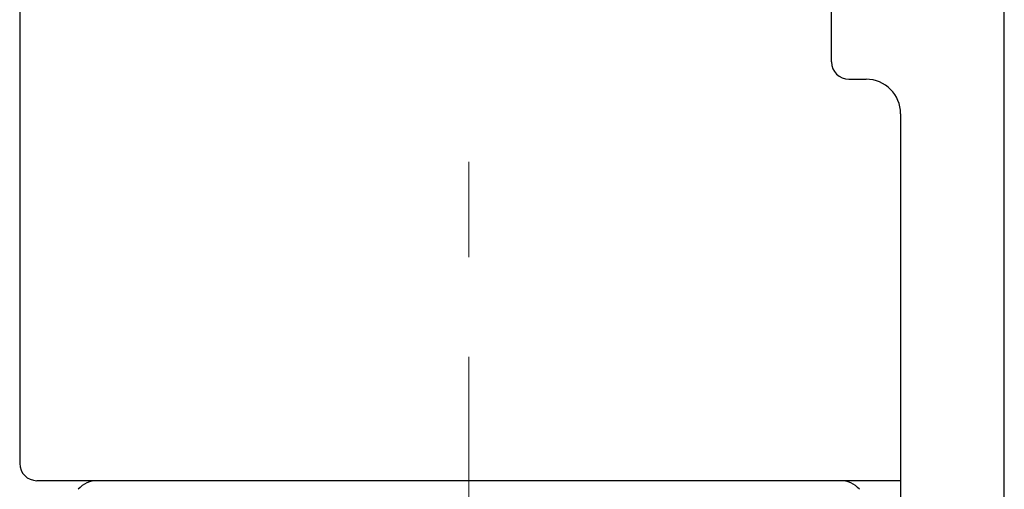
# Model space of a CAD drawing. Header units: millimetres. Extents: x 0 to 1071, y 0 to 742.
# Tile 85 of 130: x 349 to 377, y 484 to 497. Entities that reach past the tile are written whole.
import ezdxf

# ---------------------------------------------------------------- set-up
doc = ezdxf.new("R2010")
doc.units = ezdxf.units.MM
doc.header["$LTSCALE"] = 0.454724
doc.linetypes.add('CENTER', pattern=[50.8, 31.75, -6.35, 6.35, -6.35])
doc.layers.add('NoLayerName_001', color=7, linetype='Continuous')

msp = doc.modelspace()

# ---------------------------------------------------------------- linework, layer by layer
at = {"layer": 'NoLayerName_001', "color": 7, "linetype": 'Continuous', "lineweight": 25}
for p, q in [((377.461071, 481.339447), (377.461071, 570.339453)), ((372.461071, 495.958538), (372.461071, 569.839453)), ((348.961072, 561.963042), (348.961072, 484.339453)), ((372.961071, 495.458538), (373.461071, 495.458538)), ((374.461071, 494.458538), (374.461071, 481.339453)), ((374.461071, 483.839453), (349.461072, 483.839453))]:
    msp.add_line(p, q, dxfattribs=at)
at = {"layer": 'NoLayerName_001', "color": 4, "linetype": 'CENTER', "lineweight": 13}
msp.add_line((361.961072, 472.982209), (361.961072, 493.070004), dxfattribs=at)
at = {"layer": 'NoLayerName_001', "color": 60, "linetype": 'Continuous', "lineweight": 25}
msp.add_line((372.711072, 483.839453), (351.211072, 483.839453), dxfattribs=at)
at = {"layer": 'NoLayerName_001', "color": 7, "linetype": 'Continuous', "lineweight": 25}
for centre, radius, start, end in [((372.961071, 495.958538), 0.5, 180, 270), ((373.461071, 494.458538), 1, 0, 90), ((349.461072, 484.339453), 0.5, 180, 270)]:
    msp.add_arc(centre, radius, start, end, dxfattribs=at)
at = {"layer": 'NoLayerName_001', "color": 60, "linetype": 'Continuous', "lineweight": 25}
for centre, start, end in [((351.211072, 483.089453), 90, 138.1437061), ((372.711072, 483.089453), 41.8562939, 90)]:
    msp.add_arc(centre, 0.75, start, end, dxfattribs=at)

doc.saveas('drawing.dxf')
